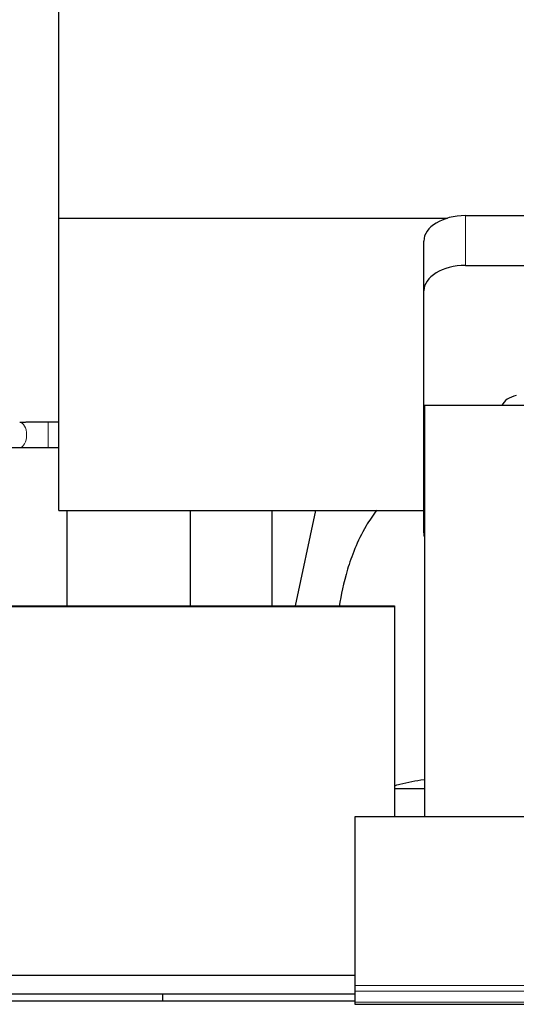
# Model space of a CAD drawing. Header units: inches. Extents: x 0 to 29700, y -16 to 21000.
# Tile 166 of 212: x 22725 to 22963, y 16592 to 17063. Entities that reach past the tile are written whole.
import ezdxf

# ---------------------------------------------------------------- set-up
doc = ezdxf.new("R2010")
doc.units = ezdxf.units.IN
doc.layers.add('254', color=7, linetype='Continuous', true_color=0xffffff)

msp = doc.modelspace()

# ---------------------------------------------------------------- linework, layer by layer
at = {"layer": '254', "color": 2, "linetype": 'Continuous', "lineweight": 25}
for p, q in [((22744.075, 16968.266), (22744.075, 17101.169)), ((22744.075, 16828.612), (22744.075, 16968.266)), ((22744.075, 16968.266), (22929.97, 16968.266)), ((22938.629, 16969.47), (23003.45, 16969.47)), ((22918.629, 16933.494), (22918.629, 16957.296)), ((22938.629, 16945.668), (22993.114, 16945.668)), ((22918.629, 16817.84), (22918.629, 16933.494)), ((22918.915, 16878.691), (22918.915, 16682.123)), ((22998.185, 16878.691), (22918.915, 16878.691)), ((22744.076, 16870.707), (22738.972, 16870.707)), ((22648.386, 16858.139), (22725.41, 16858.665)), ((22738.972, 16858.707), (22744.076, 16858.707)), ((22744.075, 16828.612), (22918.633, 16828.612)), ((22748.075, 16782.912), (22748.075, 16828.612)), ((22806.915, 16828.611), (22806.915, 16782.908)), ((22845.915, 16828.611), (22845.915, 16782.906)), ((22866.759, 16828.61), (22857.127, 16782.906)), ((22323.695, 16782.908), (22904.575, 16782.908)), ((22347.575, 16782.653), (22904.575, 16782.653)), ((22904.575, 16782.908), (22904.575, 16772.908)), ((22904.575, 16782.653), (22904.575, 16682.124)), ((22918.913, 16695.462), (22904.573, 16695.462)), ((22885.575, 16682.122), (22885.575, 16601.488)), ((22998.478, 16682.122), (22885.575, 16682.122)), ((22885.568, 16606.265), (22348.376, 16606.265)), ((22885.575, 16601.488), (22885.575, 16598.753)), ((22885.568, 16597.395), (22348.376, 16597.395)), ((22793.579, 16597.395), (22793.579, 16594.189)), ((22885.575, 16598.753), (22885.575, 16593.505)), ((22340.075, 16594.189), (22885.577, 16594.189)), ((22885.575, 16593.505), (22885.575, 16592.49)), ((22885.575, 16592.49), (23442.575, 16592.49))]:
    msp.add_line(p, q, dxfattribs=at)
at = {"layer": '254', "color": 110, "linetype": 'Continuous', "lineweight": 13}
for p, q in [((22938.629, 16945.668), (22938.629, 16969.47)), ((22738.972, 16870.707), (22738.972, 16858.708)), ((22885.575, 16601.488), (23442.575, 16601.488)), ((22885.575, 16598.753), (23442.575, 16598.753)), ((22885.575, 16593.505), (23442.575, 16593.505))]:
    msp.add_line(p, q, dxfattribs=at)
at = {"layer": '254', "color": 2, "linetype": 'Continuous', "lineweight": 25}
for centre, major_axis, ratio, start_param, end_param in [((22938.629, 16957.296), (-20, 0), 0.608706, 4.712389, 6.2831853), ((22938.629, 16933.494), (-20, 0), 0.608706, 4.712389, 6.2831853), ((22965.77, 16876.612), (10.208, 0), 0.7029015, 1.8567446, 2.8477011), ((22938.629, 16817.84), (-20, 0), 0.608706, 0, 0.1694742)]:
    msp.add_ellipse(centre, major_axis=major_axis, ratio=ratio, start_param=start_param, end_param=end_param, dxfattribs=at)
at = {"layer": '254', "color": 110, "linetype": 'Continuous', "lineweight": 13}
msp.add_ellipse((22725.369, 16864.665), major_axis=(-0.041, 6), ratio=0.5440974, start_param=3.1416058, end_param=6.2831002, dxfattribs=at)
at = {"layer": '254', "color": 2, "linetype": 'Continuous', "lineweight": 25}
for points in [[(22738.972, 16870.707), (22731.573, 16870.707), (22725.338, 16870.665)], [(22725.401, 16858.665), (22731.603, 16858.707), (22738.972, 16858.708)]]:
    msp.add_open_spline(points, degree=2, dxfattribs=at)
for points, knots in [([(22896.097, 16828.671), (22894.22, 16826.19), (22887.618, 16816.272), (22881.017, 16798.533), (22879.097, 16788.354), (22878.152, 16782.648)], [0, 0, 0, 0, 0.1396807, 0.5489507, 1, 1, 1, 1]), ([(22904.394, 16696.945), (22905.332, 16697.203), (22910, 16698.427), (22914.855, 16699.401), (22918.754, 16700.021)], [0, 0, 0, 0, 0.2027677, 1, 1, 1, 1])]:
    msp.add_open_spline(points, degree=3, knots=knots, dxfattribs=at)

doc.saveas('drawing.dxf')
